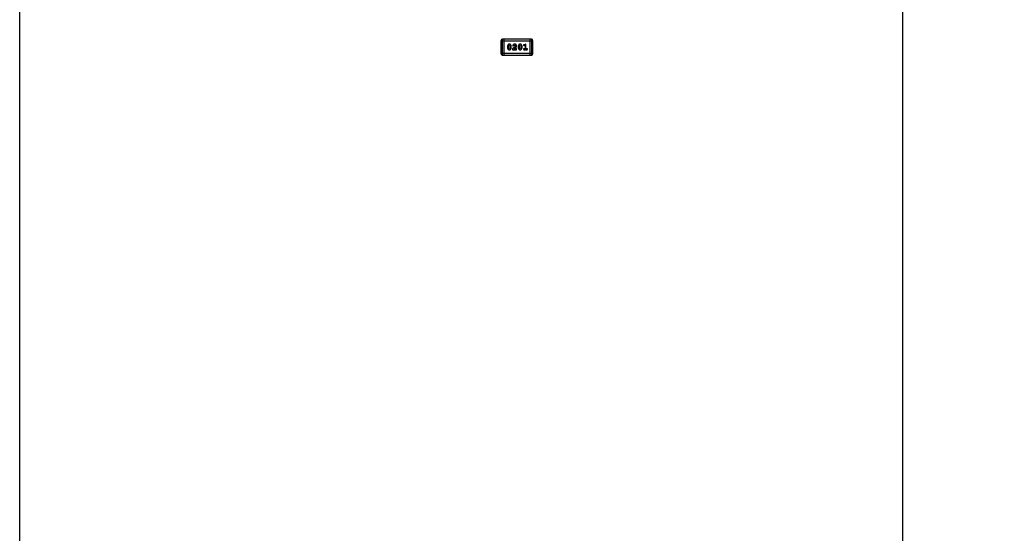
# Model space of a CAD drawing. Header units: millimetres. Extents: x -47 to 199, y -56 to 203.
# Tile 40 of 157: x 103 to 122, y 33 to 43. Entities that reach past the tile are written whole.
import ezdxf

# ---------------------------------------------------------------- set-up
doc = ezdxf.new("R2010")
doc.units = ezdxf.units.MM
doc.header["$LTSCALE"] = 1.21
doc.header["$MEASUREMENT"] = 0
doc.header["$PDMODE"] = 3
doc.header["$PDSIZE"] = 0.3125
doc.layers.get('0').update_dxf_attribs({"linetype": 'CONTINUOUS'})
doc.layers.get('DEFPOINTS').update_dxf_attribs({"linetype": 'CONTINUOUS'})
doc.layers.add('Dim', color=3, linetype='CONTINUOUS', lineweight=25)
doc.styles.get("Standard").update_dxf_attribs({"font": 'txt', "width": 0.8})
doc.dimstyles.get("Standard").update_dxf_attribs({"dimtxt": 0.15625, "dimasz": 0.1875, "dimexe": 0.125, "dimexo": 0.0625, "dimgap": 0.09, "dimtad": 0, "dimtih": 1, "dimtoh": 1, "dimzin": 4, "dimdsep": 46, "dimtxsty": 'Standard', "dimblk": '_FILLED', "dimblk1": '_FILLED', "dimblk2": '_FILLED', "dimcen": 0.09, "dimazin": 1, "dimtp": 0.01, "dimtm": 0.01, "dimtfac": 1, "dimtofl": 0, "dimtmove": 0, "dimatfit": 3, "dimldrblk": '_FILLED', "dimfxl": 1, "dimtolj": 1, "dimtzin": 4, "dimarcsym": 0})

# ---------------------------------------------------------------- blocks, each defined once
blk = doc.blocks.new('_FILLED')
at = {"color": 0, "linetype": 'ByBlock'}
blk.add_solid([(0, 0), (-1, 0.167), (-1, -0.167)], dxfattribs=at)
blk = doc.blocks.new('*D13')
at = {"color": 0, "linetype": 'ByBlock', "lineweight": -2}
for p, q in [((122.239, 46.589), (119.726, 46.589)), ((119.851, 46.589), (119.851, 31.879)), ((119.851, 12.589), (119.851, 27.299)), ((122.289, 12.589), (119.726, 12.589))]:
    blk.add_line(p, q, dxfattribs=at)
at = {"layer": 'DEFPOINTS', "color": 0, "linetype": 'ByBlock'}
for p in [(122.302, 46.589), (122.352, 12.589)]:
    blk.add_point(p, dxfattribs=at)
at = {"color": 0, "linetype": 'ByBlock', "lineweight": -2, "xscale": 1.5, "yscale": 1.5, "zscale": 1.5}
for p, rotation in [((119.851, 46.589), 90), ((119.851, 12.589), 270)]:
    blk.add_blockref('_FILLED', p, dxfattribs=dict(at, rotation=rotation))
at = {"color": 0, "linetype": 'ByBlock', "lineweight": -2, "insert": (119.851, 29.589), "char_height": 1.5, "attachment_point": 5, "rotation": 90}
blk.add_mtext('\\A1;34.00', dxfattribs=at)

msp = doc.modelspace()

# ---------------------------------------------------------------- linework, layer by layer
at = {"color": 7, "linetype": 'Continuous'}
for p, q in [((103.052, 12.594), (103.052, 46.594)), ((112.24, 42.042), (112.24, 42.347)), ((112.788, 42.347), (112.24, 42.347)), ((112.27, 42.042), (112.27, 42.347)), ((112.758, 42.347), (112.758, 42.042)), ((112.788, 42.347), (112.788, 42.042)), ((112.209, 42.316), (112.209, 42.073)), ((112.209, 42.316), (112.819, 42.316)), ((112.333, 42.207), (112.333, 42.189)), ((112.35, 42.206), (112.358, 42.228)), ((112.35, 42.206), (112.35, 42.189)), ((112.358, 42.167), (112.35, 42.189)), ((112.358, 42.228), (112.37, 42.234)), ((112.37, 42.161), (112.358, 42.167)), ((112.37, 42.234), (112.382, 42.229)), ((112.382, 42.167), (112.37, 42.161)), ((112.382, 42.229), (112.39, 42.206)), ((112.39, 42.189), (112.382, 42.167)), ((112.39, 42.189), (112.39, 42.206)), ((112.407, 42.189), (112.407, 42.207)), ((112.486, 42.21), (112.431, 42.165)), ((112.431, 42.165), (112.431, 42.146)), ((112.434, 42.222), (112.443, 42.213)), ((112.443, 42.213), (112.451, 42.22)), ((112.451, 42.22), (112.456, 42.228)), ((112.456, 42.228), (112.471, 42.234)), ((112.457, 42.163), (112.491, 42.19)), ((112.494, 42.163), (112.457, 42.163)), ((112.49, 42.219), (112.486, 42.21)), ((112.499, 42.166), (112.494, 42.163)), ((112.538, 42.207), (112.538, 42.189)), ((112.555, 42.206), (112.562, 42.228)), ((112.555, 42.206), (112.555, 42.189)), ((112.563, 42.167), (112.555, 42.189)), ((112.562, 42.228), (112.574, 42.234)), ((112.575, 42.161), (112.563, 42.167)), ((112.574, 42.234), (112.587, 42.229)), ((112.587, 42.167), (112.575, 42.161)), ((112.587, 42.229), (112.594, 42.206)), ((112.594, 42.189), (112.587, 42.167)), ((112.594, 42.189), (112.594, 42.206)), ((112.612, 42.189), (112.612, 42.207)), ((112.64, 42.232), (112.648, 42.223)), ((112.648, 42.223), (112.653, 42.224)), ((112.685, 42.251), (112.649, 42.241)), ((112.668, 42.163), (112.651, 42.163)), ((112.653, 42.224), (112.668, 42.228)), ((112.668, 42.228), (112.668, 42.163)), ((112.685, 42.163), (112.685, 42.251)), ((112.703, 42.163), (112.685, 42.163)), ((112.819, 42.073), (112.819, 42.316)), ((112.819, 42.073), (112.209, 42.073)), ((112.24, 42.042), (112.788, 42.042)), ((112.431, 42.146), (112.508, 42.146)), ((112.508, 42.146), (112.508, 42.154)), ((112.651, 42.146), (112.703, 42.146))]:
    msp.add_line(p, q, dxfattribs=at)
for centre, start, end in [((112.24, 42.316), 90, 180), ((112.788, 42.316), 0, 90), ((112.24, 42.073), 180, 270), ((112.788, 42.073), 270, 0)]:
    msp.add_arc(centre, 0.0305, start, end, dxfattribs=at)
for points, knots in [([(112.37, 42.251), (112.368, 42.251), (112.366, 42.251), (112.362, 42.25), (112.358, 42.249), (112.354, 42.248), (112.351, 42.246), (112.348, 42.243), (112.345, 42.24), (112.343, 42.237), (112.34, 42.233), (112.338, 42.229), (112.337, 42.226), (112.335, 42.222), (112.334, 42.218), (112.334, 42.214), (112.333, 42.21), (112.333, 42.208), (112.333, 42.207)], [0, 0, 0, 0, 0.06692, 0.130834, 0.19258, 0.252759, 0.312631, 0.373411, 0.436359, 0.501894, 0.568244, 0.632472, 0.69556, 0.757163, 0.818592, 0.878885, 0.939235, 1, 1, 1, 1]), ([(112.333, 42.189), (112.333, 42.188), (112.333, 42.186), (112.333, 42.182), (112.334, 42.179), (112.335, 42.176), (112.335, 42.173), (112.337, 42.17), (112.338, 42.167), (112.339, 42.164), (112.341, 42.162), (112.343, 42.159), (112.344, 42.157), (112.346, 42.155), (112.348, 42.153), (112.349, 42.151), (112.351, 42.15), (112.353, 42.148), (112.357, 42.146), (112.361, 42.145), (112.365, 42.144), (112.368, 42.144), (112.37, 42.144)], [0, 0, 0, 0, 0.049886, 0.09882, 0.148132, 0.19689, 0.246038, 0.295176, 0.345305, 0.395692, 0.445312, 0.491875, 0.535813, 0.577009, 0.616081, 0.652689, 0.687585, 0.720206, 0.785062, 0.85223, 0.923759, 1, 1, 1, 1]), ([(112.407, 42.207), (112.407, 42.208), (112.407, 42.21), (112.407, 42.213), (112.406, 42.216), (112.405, 42.219), (112.405, 42.222), (112.403, 42.225), (112.402, 42.228), (112.401, 42.231), (112.399, 42.234), (112.397, 42.236), (112.396, 42.239), (112.394, 42.241), (112.392, 42.243), (112.391, 42.244), (112.389, 42.246), (112.387, 42.247), (112.383, 42.249), (112.379, 42.25), (112.375, 42.251), (112.371, 42.251), (112.37, 42.251)], [0, 0, 0, 0, 0.049855, 0.099516, 0.148482, 0.19758, 0.246804, 0.296268, 0.346517, 0.397047, 0.446826, 0.49336, 0.537801, 0.579207, 0.617974, 0.654833, 0.689171, 0.722088, 0.786392, 0.853518, 0.924186, 1, 1, 1, 1]), ([(112.37, 42.144), (112.372, 42.144), (112.374, 42.144), (112.378, 42.145), (112.382, 42.146), (112.386, 42.148), (112.389, 42.15), (112.392, 42.152), (112.395, 42.155), (112.397, 42.159), (112.4, 42.162), (112.402, 42.166), (112.403, 42.17), (112.405, 42.173), (112.406, 42.177), (112.406, 42.181), (112.407, 42.185), (112.407, 42.187), (112.407, 42.189)], [0, 0, 0, 0, 0.067217, 0.131051, 0.19272, 0.252824, 0.312745, 0.373449, 0.436041, 0.501494, 0.567761, 0.632087, 0.695096, 0.757109, 0.817993, 0.878657, 0.939311, 1, 1, 1, 1]), ([(112.471, 42.251), (112.469, 42.251), (112.466, 42.251), (112.461, 42.25), (112.456, 42.249), (112.452, 42.247), (112.448, 42.244), (112.444, 42.241), (112.441, 42.238), (112.438, 42.235), (112.436, 42.231), (112.435, 42.228), (112.434, 42.225), (112.434, 42.223), (112.434, 42.222)], [0, 0, 0, 0, 0.098286, 0.193983, 0.289056, 0.384352, 0.477435, 0.566197, 0.652355, 0.737986, 0.818188, 0.887401, 0.94802, 1, 1, 1, 1]), ([(112.508, 42.218), (112.508, 42.22), (112.508, 42.222), (112.507, 42.225), (112.506, 42.228), (112.505, 42.231), (112.504, 42.234), (112.502, 42.237), (112.5, 42.239), (112.497, 42.242), (112.495, 42.244), (112.492, 42.246), (112.489, 42.247), (112.486, 42.249), (112.482, 42.25), (112.479, 42.251), (112.475, 42.251), (112.472, 42.251), (112.471, 42.251)], [0, 0, 0, 0, 0.060981, 0.120256, 0.178148, 0.236115, 0.293993, 0.352864, 0.413358, 0.476056, 0.539296, 0.602396, 0.665116, 0.728325, 0.792919, 0.859317, 0.928302, 1, 1, 1, 1]), ([(112.471, 42.234), (112.472, 42.234), (112.475, 42.234), (112.479, 42.233), (112.482, 42.231), (112.485, 42.23), (112.487, 42.227), (112.489, 42.225), (112.49, 42.222), (112.49, 42.22), (112.49, 42.219)], [0, 0, 0, 0, 0.156344, 0.299348, 0.4327, 0.561, 0.682299, 0.791883, 0.89611, 1, 1, 1, 1]), ([(112.491, 42.19), (112.492, 42.191), (112.493, 42.192), (112.496, 42.195), (112.498, 42.197), (112.5, 42.199), (112.501, 42.201), (112.503, 42.202), (112.504, 42.204), (112.505, 42.206), (112.506, 42.209), (112.507, 42.212), (112.508, 42.215), (112.508, 42.217), (112.508, 42.218)], [0, 0, 0, 0, 0.103002, 0.197728, 0.285279, 0.365235, 0.437224, 0.502446, 0.560545, 0.611446, 0.707576, 0.80349, 0.900532, 1, 1, 1, 1]), ([(112.508, 42.154), (112.508, 42.155), (112.508, 42.157), (112.507, 42.159), (112.507, 42.162), (112.505, 42.163), (112.504, 42.165), (112.503, 42.166), (112.501, 42.166), (112.5, 42.166), (112.499, 42.166)], [0, 0, 0, 0, 0.1844, 0.34094, 0.473574, 0.586824, 0.690029, 0.789175, 0.890445, 1, 1, 1, 1]), ([(112.574, 42.251), (112.573, 42.251), (112.57, 42.251), (112.566, 42.25), (112.562, 42.249), (112.559, 42.248), (112.555, 42.246), (112.552, 42.243), (112.549, 42.24), (112.547, 42.237), (112.545, 42.233), (112.543, 42.229), (112.541, 42.226), (112.54, 42.222), (112.539, 42.218), (112.538, 42.214), (112.538, 42.21), (112.538, 42.208), (112.538, 42.207)], [0, 0, 0, 0, 0.06692, 0.130834, 0.19258, 0.252759, 0.312631, 0.373411, 0.436359, 0.501894, 0.568244, 0.632472, 0.69556, 0.757163, 0.818592, 0.878885, 0.939235, 1, 1, 1, 1]), ([(112.538, 42.189), (112.538, 42.188), (112.538, 42.186), (112.538, 42.182), (112.538, 42.179), (112.539, 42.176), (112.54, 42.173), (112.541, 42.17), (112.542, 42.167), (112.544, 42.164), (112.545, 42.162), (112.547, 42.159), (112.549, 42.157), (112.55, 42.155), (112.552, 42.153), (112.554, 42.151), (112.555, 42.15), (112.558, 42.148), (112.561, 42.146), (112.565, 42.145), (112.57, 42.144), (112.573, 42.144), (112.575, 42.144)], [0, 0, 0, 0, 0.049886, 0.09882, 0.148132, 0.19689, 0.246038, 0.295176, 0.345305, 0.395692, 0.445312, 0.491875, 0.535813, 0.577009, 0.616081, 0.652689, 0.687585, 0.720206, 0.785062, 0.85223, 0.923759, 1, 1, 1, 1]), ([(112.612, 42.207), (112.611, 42.208), (112.611, 42.21), (112.611, 42.213), (112.611, 42.216), (112.61, 42.219), (112.609, 42.222), (112.608, 42.225), (112.607, 42.228), (112.605, 42.231), (112.604, 42.234), (112.602, 42.236), (112.6, 42.239), (112.599, 42.241), (112.597, 42.243), (112.595, 42.244), (112.593, 42.246), (112.591, 42.247), (112.588, 42.249), (112.584, 42.25), (112.579, 42.251), (112.576, 42.251), (112.574, 42.251)], [0, 0, 0, 0, 0.049855, 0.099516, 0.148482, 0.19758, 0.246804, 0.296268, 0.346517, 0.397047, 0.446826, 0.49336, 0.537801, 0.579207, 0.617974, 0.654833, 0.689171, 0.722088, 0.786392, 0.853518, 0.924186, 1, 1, 1, 1]), ([(112.575, 42.144), (112.576, 42.144), (112.579, 42.144), (112.583, 42.145), (112.587, 42.146), (112.59, 42.148), (112.594, 42.15), (112.597, 42.152), (112.6, 42.155), (112.602, 42.159), (112.604, 42.162), (112.606, 42.166), (112.608, 42.17), (112.609, 42.173), (112.61, 42.177), (112.611, 42.181), (112.611, 42.185), (112.611, 42.187), (112.612, 42.189)], [0, 0, 0, 0, 0.067217, 0.131051, 0.19272, 0.252824, 0.312745, 0.373449, 0.436041, 0.501494, 0.567761, 0.632087, 0.695096, 0.757109, 0.817993, 0.878657, 0.939311, 1, 1, 1, 1]), ([(112.649, 42.241), (112.648, 42.241), (112.646, 42.241), (112.644, 42.24), (112.643, 42.239), (112.642, 42.238), (112.641, 42.237), (112.64, 42.235), (112.64, 42.234), (112.64, 42.233), (112.64, 42.232)], [0, 0, 0, 0, 0.187321, 0.344927, 0.475328, 0.579604, 0.674244, 0.773631, 0.882025, 1, 1, 1, 1]), ([(112.651, 42.163), (112.65, 42.163), (112.648, 42.163), (112.646, 42.163), (112.644, 42.162), (112.642, 42.161), (112.641, 42.159), (112.64, 42.158), (112.64, 42.156), (112.64, 42.155), (112.64, 42.154)], [0, 0, 0, 0, 0.169102, 0.317658, 0.446239, 0.563118, 0.671828, 0.776546, 0.884858, 1, 1, 1, 1]), ([(112.714, 42.154), (112.714, 42.155), (112.714, 42.156), (112.713, 42.158), (112.712, 42.159), (112.711, 42.161), (112.71, 42.162), (112.708, 42.163), (112.705, 42.163), (112.704, 42.163), (112.703, 42.163)], [0, 0, 0, 0, 0.11517, 0.223509, 0.328254, 0.438012, 0.553651, 0.682263, 0.830856, 1, 1, 1, 1]), ([(112.64, 42.154), (112.64, 42.154), (112.64, 42.153), (112.64, 42.151), (112.641, 42.149), (112.642, 42.148), (112.644, 42.147), (112.646, 42.146), (112.648, 42.146), (112.65, 42.146), (112.651, 42.146)], [0, 0, 0, 0, 0.115051, 0.223278, 0.329269, 0.437893, 0.554681, 0.682591, 0.83103, 1, 1, 1, 1]), ([(112.703, 42.146), (112.704, 42.146), (112.705, 42.146), (112.708, 42.146), (112.71, 42.147), (112.711, 42.148), (112.712, 42.149), (112.713, 42.151), (112.714, 42.153), (112.714, 42.154), (112.714, 42.154)], [0, 0, 0, 0, 0.169012, 0.317488, 0.445429, 0.560977, 0.67065, 0.776666, 0.88492, 1, 1, 1, 1])]:
    msp.add_open_spline(points, degree=3, knots=knots, dxfattribs=at)

# ---------------------------------------------------------------- dimensions: what is measured, and where the dimension line sits
at = {"layer": 'Dim'}
dim = msp.add_linear_dim(base=(119.851, 12.589), p1=(122.302, 46.589), p2=(122.352, 12.589), angle=90, dimstyle='Standard', override={"dimtxt": 1.5, "dimasz": 1.5, "dimtih": 0, "dimtoh": 0, "dimzin": 0, "dimcen": 0.198, "dimadec": 0, "dimazin": 0, "dimtp": 0, "dimtm": 0, "dimtdec": 4, "dimtzin": 0}, dxfattribs=at)
dim.commit()
dim.dimension.update_dxf_attribs({"geometry": '*D13', "text_midpoint": (119.851, 29.589)})

doc.saveas('drawing.dxf')
